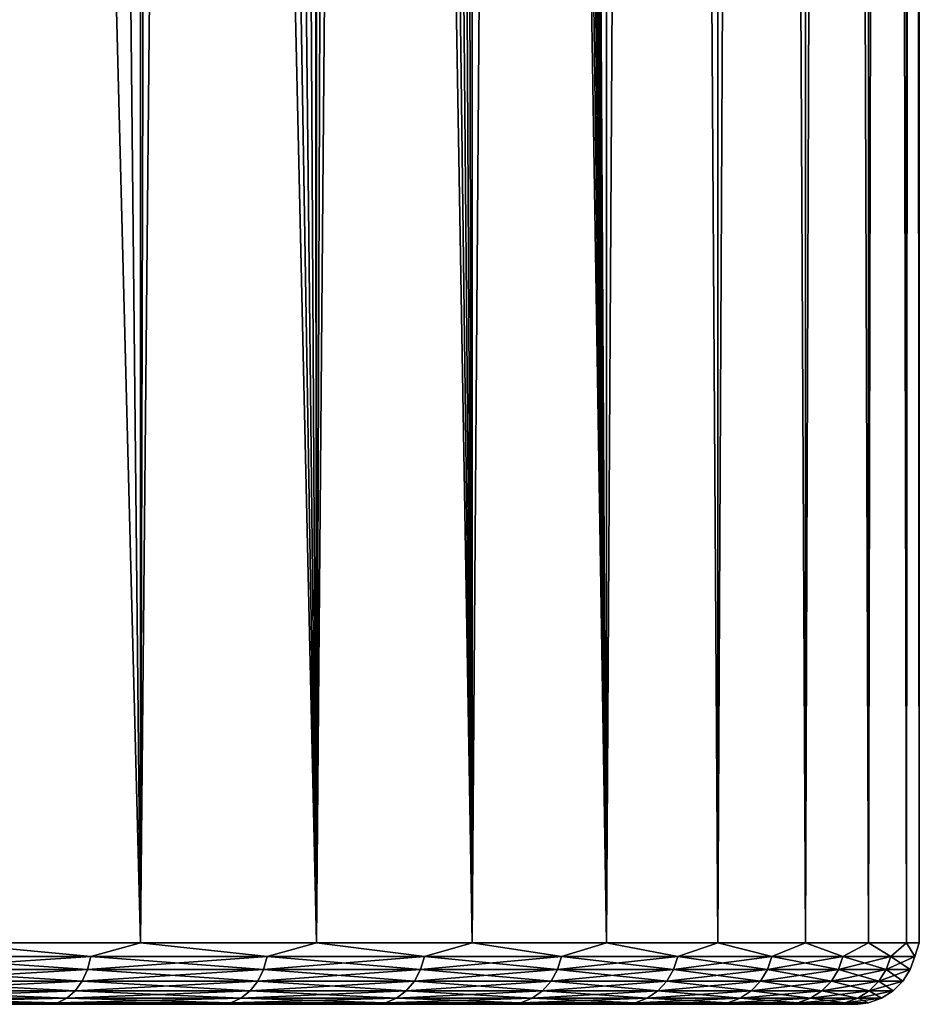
# Model space of a CAD drawing. Header units: millimetres. Extents: x -24 to 24, y 0 to 188.
# Tile 6 of 256: x 17 to 24, y 0 to 8. Entities that reach past the tile are written whole.
import ezdxf

# ---------------------------------------------------------------- set-up
doc = ezdxf.new("R2010")
doc.units = ezdxf.units.MM
doc.header["$LTSCALE"] = 58.620611
for name, color, linetype in [('3', 7, 'CONTINUOUS'), ('31', 7, 'CONTINUOUS'), ('54', 7, 'CONTINUOUS')]:
    doc.layers.add(name, color=color, linetype=linetype)

msp = doc.modelspace()

# ---------------------------------------------------------------- linework, layer by layer
at = {"layer": '3', "color": 7, "linetype": 'CONTINUOUS'}
for points in [[(17.5505, 0, 16.0013), (15.9991, 0, 17.5526), (17.5505, 0, -16.0013), (17.5505, 0, 16.0013)], [(17.5505, 0, -16.0013), (15.9991, 0, 17.5526), (15.9991, 0, -17.5526), (17.5505, 0, -16.0013)], [(18.9522, 0, 14.3136), (17.5505, 0, 16.0013), (18.9522, 0, -14.3136), (18.9522, 0, 14.3136)], [(18.9522, 0, -14.3136), (17.5505, 0, 16.0013), (17.5505, 0, -16.0013), (18.9522, 0, -14.3136)], [(20.1921, 0, 12.5037), (18.9522, 0, 14.3136), (20.1921, 0, -12.5037), (20.1921, 0, 12.5037)], [(20.1921, 0, -12.5037), (18.9522, 0, 14.3136), (18.9522, 0, -14.3136), (20.1921, 0, -12.5037)], [(21.2597, 0, 10.5871), (20.1921, 0, 12.5037), (21.2597, 0, -10.5871), (21.2597, 0, 10.5871)], [(21.2597, 0, -10.5871), (20.1921, 0, 12.5037), (20.1921, 0, -12.5037), (21.2597, 0, -10.5871)], [(22.146, 0, 8.5802), (21.2597, 0, 10.5871), (22.146, 0, -8.5802), (22.146, 0, 8.5802)], [(22.146, 0, -8.5802), (21.2597, 0, 10.5871), (21.2597, 0, -10.5871), (22.146, 0, -8.5802)], [(22.8432, 0, 6.5), (22.146, 0, 8.5802), (22.8432, 0, -6.5), (22.8432, 0, 6.5)], [(22.8432, 0, -6.5), (22.146, 0, 8.5802), (22.146, 0, -8.5802), (22.8432, 0, -6.5)], [(23.3455, 0, 4.3644), (22.8432, 0, 6.5), (23.3455, 0, -4.3644), (23.3455, 0, 4.3644)], [(23.3455, 0, -4.3644), (22.8432, 0, 6.5), (22.8432, 0, -6.5), (23.3455, 0, -4.3644)], [(23.6487, 0, 2.1916), (23.3455, 0, 4.3644), (23.6487, 0, -2.1916), (23.6487, 0, 2.1916)], [(23.6487, 0, -2.1916), (23.3455, 0, 4.3644), (23.3455, 0, -4.3644), (23.6487, 0, -2.1916)], [(23.75, 0, 0), (23.6487, 0, 2.1916), (23.6487, 0, -2.1916), (23.75, 0, 0)]]:
    msp.add_3dface(points, dxfattribs=at)
at = {"layer": '31', "color": 7, "linetype": 'CONTINUOUS'}
for points in [[(17.921, 0.5, -16.3371), (16.3371, 0.5, -17.921), (17.921, 148, -16.3371), (17.921, 0.5, -16.3371)], [(17.921, 148, -16.3371), (16.3371, 0.5, -17.921), (16.3371, 148, -17.921), (17.921, 148, -16.3371)], [(19.3519, 0.5, -14.6139), (17.921, 0.5, -16.3371), (19.3519, 148, -14.6139), (19.3519, 0.5, -14.6139)], [(19.3519, 148, -14.6139), (17.921, 0.5, -16.3371), (17.921, 148, -16.3371), (19.3519, 148, -14.6139)], [(20.6178, 0.5, -12.766), (19.3519, 0.5, -14.6139), (20.6178, 148, -12.766), (20.6178, 0.5, -12.766)], [(20.6178, 148, -12.766), (19.3519, 0.5, -14.6139), (19.3519, 148, -14.6139), (20.6178, 148, -12.766)], [(21.7077, 0.5, -10.8092), (20.6178, 0.5, -12.766), (21.7077, 148, -10.8092), (21.7077, 0.5, -10.8092)], [(21.7077, 148, -10.8092), (20.6178, 0.5, -12.766), (20.6178, 148, -12.766), (21.7077, 148, -10.8092)], [(21.2392, 81.4528, 11.7029), (21.7077, 0.5, 10.8092), (21.7077, 148, 10.8092), (21.2392, 81.4528, 11.7029)], [(22.6125, 0.5, -8.7601), (21.7077, 0.5, -10.8092), (22.6125, 148, -8.7601), (22.6125, 0.5, -8.7601)], [(22.6125, 148, -8.7601), (21.7077, 0.5, -10.8092), (21.7077, 148, -10.8092), (22.6125, 148, -8.7601)], [(21.7077, 0.5, 10.8092), (22.6125, 0.5, 8.7601), (21.7077, 148, 10.8092), (21.7077, 0.5, 10.8092)], [(21.7077, 148, 10.8092), (22.6125, 0.5, 8.7601), (22.6125, 148, 8.7601), (21.7077, 148, 10.8092)], [(23.3243, 0.5, -6.6363), (22.6125, 0.5, -8.7601), (23.3243, 148, -6.6363), (23.3243, 0.5, -6.6363)], [(23.3243, 148, -6.6363), (22.6125, 0.5, -8.7601), (22.6125, 148, -8.7601), (23.3243, 148, -6.6363)], [(22.6125, 0.5, 8.7601), (23.3243, 0.5, 6.6363), (22.6125, 148, 8.7601), (22.6125, 0.5, 8.7601)], [(22.6125, 148, 8.7601), (23.3243, 0.5, 6.6363), (23.3243, 148, 6.6363), (22.6125, 148, 8.7601)], [(23.8371, 0.5, -4.4559), (23.3243, 0.5, -6.6363), (23.8371, 148, -4.4559), (23.8371, 0.5, -4.4559)], [(23.8371, 148, -4.4559), (23.3243, 0.5, -6.6363), (23.3243, 148, -6.6363), (23.8371, 148, -4.4559)], [(23.3243, 0.5, 6.6363), (23.8371, 0.5, 4.4559), (23.3243, 148, 6.6363), (23.3243, 0.5, 6.6363)], [(23.3243, 148, 6.6363), (23.8371, 0.5, 4.4559), (23.8371, 148, 4.4559), (23.3243, 148, 6.6363)], [(24.1466, 0.5, -2.2375), (23.8371, 0.5, -4.4559), (24.1466, 148, -2.2375), (24.1466, 0.5, -2.2375)], [(24.1466, 148, -2.2375), (23.8371, 0.5, -4.4559), (23.8371, 148, -4.4559), (24.1466, 148, -2.2375)], [(23.8371, 0.5, 4.4559), (24.1466, 0.5, 2.2375), (23.8371, 148, 4.4559), (23.8371, 0.5, 4.4559)], [(23.8371, 148, 4.4559), (24.1466, 0.5, 2.2375), (24.1466, 148, 2.2375), (23.8371, 148, 4.4559)], [(24.25, 0.5), (24.1466, 0.5, -2.2375), (24.25, 148), (24.25, 0.5)], [(24.25, 148), (24.1466, 0.5, -2.2375), (24.1466, 148, -2.2375), (24.25, 148)], [(24.1466, 0.5, 2.2375), (24.25, 0.5), (24.1466, 148, 2.2375), (24.1466, 0.5, 2.2375)], [(24.1466, 148, 2.2375), (24.25, 0.5), (24.25, 148), (24.1466, 148, 2.2375)], [(21.2392, 80.4528, 11.7029), (21.7077, 0.5, 10.8092), (21.2392, 81.4528, 11.7029), (21.2392, 80.4528, 11.7029)], [(21.2392, 79.4528, 11.7029), (21.7077, 0.5, 10.8092), (21.2392, 80.4528, 11.7029), (21.2392, 79.4528, 11.7029)], [(21.2298, 77.9966, 11.72), (21.7077, 0.5, 10.8092), (21.2392, 79.4528, 11.7029), (21.2298, 77.9966, 11.72)], [(21.2017, 76.5668, 11.7708), (21.7077, 0.5, 10.8092), (21.2298, 77.9966, 11.72), (21.2017, 76.5668, 11.7708)], [(21.1547, 75.1614, 11.855), (21.7077, 0.5, 10.8092), (21.2017, 76.5668, 11.7708), (21.1547, 75.1614, 11.855)], [(21.0889, 73.7781, 11.9717), (21.7077, 0.5, 10.8092), (21.1547, 75.1614, 11.855), (21.0889, 73.7781, 11.9717)], [(21.0039, 72.4145, 12.1202), (21.7077, 0.5, 10.8092), (21.0889, 73.7781, 11.9717), (21.0039, 72.4145, 12.1202)], [(20.8993, 71.0673, 12.2997), (21.7077, 0.5, 10.8092), (21.0039, 72.4145, 12.1202), (20.8993, 71.0673, 12.2997)], [(20.7741, 69.7324, 12.51), (21.7077, 0.5, 10.8092), (20.8993, 71.0673, 12.2997), (20.7741, 69.7324, 12.51)], [(20.6272, 68.4055, 12.7508), (21.7077, 0.5, 10.8092), (20.7741, 69.7324, 12.51), (20.6272, 68.4055, 12.7508)], [(20.4577, 67.0895, 13.0209), (20.6178, 0.5, 12.766), (20.6272, 68.4055, 12.7508), (20.4577, 67.0895, 13.0209)], [(20.6178, 0.5, 12.766), (21.7077, 0.5, 10.8092), (20.6272, 68.4055, 12.7508), (20.6178, 0.5, 12.766)], [(20.2661, 65.7932, 13.3172), (20.6178, 0.5, 12.766), (20.4577, 67.0895, 13.0209), (20.2661, 65.7932, 13.3172)], [(20.0531, 64.5265, 13.6358), (20.6178, 0.5, 12.766), (20.2661, 65.7932, 13.3172), (20.0531, 64.5265, 13.6358)], [(19.8204, 63.301, 13.9718), (20.6178, 0.5, 12.766), (20.0531, 64.5265, 13.6358), (19.8204, 63.301, 13.9718)], [(19.5699, 62.1254, 14.3207), (20.6178, 0.5, 12.766), (19.8204, 63.301, 13.9718), (19.5699, 62.1254, 14.3207)], [(19.3026, 61.0023, 14.679), (19.3519, 0.5, 14.6139), (19.5699, 62.1254, 14.3207), (19.3026, 61.0023, 14.679)], [(19.3519, 0.5, 14.6139), (20.6178, 0.5, 12.766), (19.5699, 62.1254, 14.3207), (19.3519, 0.5, 14.6139)], [(19.0185, 59.9289, 15.0452), (19.3519, 0.5, 14.6139), (19.3026, 61.0023, 14.679), (19.0185, 59.9289, 15.0452)], [(18.7183, 58.9042, 15.4172), (19.3519, 0.5, 14.6139), (19.0185, 59.9289, 15.0452), (18.7183, 58.9042, 15.4172)], [(18.4033, 57.9296, 15.7919), (19.3519, 0.5, 14.6139), (18.7183, 58.9042, 15.4172), (18.4033, 57.9296, 15.7919)], [(18.0739, 57.0023, 16.1678), (19.3519, 0.5, 14.6139), (18.4033, 57.9296, 15.7919), (18.0739, 57.0023, 16.1678)], [(17.3593, 55.2477, 16.9327), (17.921, 0.5, 16.3371), (18.0739, 57.0023, 16.1678), (17.3593, 55.2477, 16.9327)], [(17.921, 0.5, 16.3371), (19.3519, 0.5, 14.6139), (18.0739, 57.0023, 16.1678), (17.921, 0.5, 16.3371)], [(16.5526, 53.5845, 17.7221), (17.921, 0.5, 16.3371), (17.3593, 55.2477, 16.9327), (16.5526, 53.5845, 17.7221)], [(16.3371, 0.5, 17.921), (17.921, 0.5, 16.3371), (16.5526, 53.5845, 17.7221), (16.3371, 0.5, 17.921)]]:
    msp.add_3dface(points, dxfattribs=at)
at = {"layer": '54', "color": 7, "linetype": 'CONTINUOUS'}
for points in [[(16.3371, 0.5, -17.921), (17.5187, 0.3887, -16.7496), (15.9468, 0.3887, -18.2525), (16.3371, 0.5, -17.921)], [(16.3371, 0.5, 17.921), (15.9468, 0.3887, 18.2525), (17.5187, 0.3887, 16.7496), (16.3371, 0.5, 17.921)], [(16.3371, 0.5, -17.921), (17.921, 0.5, -16.3371), (17.5187, 0.3887, -16.7496), (16.3371, 0.5, -17.921)], [(17.921, 0.5, 16.3371), (16.3371, 0.5, 17.921), (17.5187, 0.3887, 16.7496), (17.921, 0.5, 16.3371)], [(17.921, 0.5, -16.3371), (18.9496, 0.3887, -15.1118), (17.5187, 0.3887, -16.7496), (17.921, 0.5, -16.3371)], [(17.921, 0.5, 16.3371), (17.5187, 0.3887, 16.7496), (18.9496, 0.3887, 15.1118), (17.921, 0.5, 16.3371)], [(17.921, 0.5, -16.3371), (19.3519, 0.5, -14.6139), (18.9496, 0.3887, -15.1118), (17.921, 0.5, -16.3371)], [(19.3519, 0.5, 14.6139), (17.921, 0.5, 16.3371), (18.9496, 0.3887, 15.1118), (19.3519, 0.5, 14.6139)], [(19.3519, 0.5, -14.6139), (20.2279, 0.3887, -13.3523), (18.9496, 0.3887, -15.1118), (19.3519, 0.5, -14.6139)], [(19.3519, 0.5, 14.6139), (18.9496, 0.3887, 15.1118), (20.2279, 0.3887, 13.3523), (19.3519, 0.5, 14.6139)], [(19.3519, 0.5, -14.6139), (20.6178, 0.5, -12.766), (20.2279, 0.3887, -13.3523), (19.3519, 0.5, -14.6139)], [(20.6178, 0.5, 12.766), (19.3519, 0.5, 14.6139), (20.2279, 0.3887, 13.3523), (20.6178, 0.5, 12.766)], [(20.6178, 0.5, -12.766), (21.3434, 0.3887, -11.4854), (20.2279, 0.3887, -13.3523), (20.6178, 0.5, -12.766)], [(20.6178, 0.5, 12.766), (20.2279, 0.3887, 13.3523), (21.3434, 0.3887, 11.4854), (20.6178, 0.5, 12.766)], [(20.6178, 0.5, -12.766), (21.7077, 0.5, -10.8092), (21.3434, 0.3887, -11.4854), (20.6178, 0.5, -12.766)], [(21.7077, 0.5, 10.8092), (20.6178, 0.5, 12.766), (21.3434, 0.3887, 11.4854), (21.7077, 0.5, 10.8092)], [(21.7077, 0.5, -10.8092), (22.287, 0.3887, -9.5259), (21.3434, 0.3887, -11.4854), (21.7077, 0.5, -10.8092)], [(21.7077, 0.5, 10.8092), (21.3434, 0.3887, 11.4854), (22.287, 0.3887, 9.5259), (21.7077, 0.5, 10.8092)], [(21.7077, 0.5, -10.8092), (22.6125, 0.5, -8.7601), (22.287, 0.3887, -9.5259), (21.7077, 0.5, -10.8092)], [(22.6125, 0.5, 8.7601), (21.7077, 0.5, 10.8092), (22.287, 0.3887, 9.5259), (22.6125, 0.5, 8.7601)], [(22.6125, 0.5, -8.7601), (23.0512, 0.3887, -7.4898), (22.287, 0.3887, -9.5259), (22.6125, 0.5, -8.7601)], [(22.6125, 0.5, 8.7601), (22.287, 0.3887, 9.5259), (23.0512, 0.3887, 7.4898), (22.6125, 0.5, 8.7601)], [(22.6125, 0.5, -8.7601), (23.3243, 0.5, -6.6363), (23.0512, 0.3887, -7.4898), (22.6125, 0.5, -8.7601)], [(23.3243, 0.5, 6.6363), (22.6125, 0.5, 8.7601), (23.0512, 0.3887, 7.4898), (23.3243, 0.5, 6.6363)], [(23.3243, 0.5, -6.6363), (23.6298, 0.3887, -5.3933), (23.0512, 0.3887, -7.4898), (23.3243, 0.5, -6.6363)], [(23.3243, 0.5, 6.6363), (23.0512, 0.3887, 7.4898), (23.6298, 0.3887, 5.3933), (23.3243, 0.5, 6.6363)], [(23.3243, 0.5, -6.6363), (23.8371, 0.5, -4.4559), (23.6298, 0.3887, -5.3933), (23.3243, 0.5, -6.6363)], [(23.8371, 0.5, 4.4559), (23.3243, 0.5, 6.6363), (23.6298, 0.3887, 5.3933), (23.8371, 0.5, 4.4559)], [(23.8371, 0.5, -4.4559), (24.0181, 0.3887, -3.2535), (23.6298, 0.3887, -5.3933), (23.8371, 0.5, -4.4559)], [(23.8371, 0.5, 4.4559), (23.6298, 0.3887, 5.3933), (24.0181, 0.3887, 3.2535), (23.8371, 0.5, 4.4559)], [(23.8371, 0.5, -4.4559), (24.1466, 0.5, -2.2375), (24.0181, 0.3887, -3.2535), (23.8371, 0.5, -4.4559)], [(24.1466, 0.5, 2.2375), (23.8371, 0.5, 4.4559), (24.0181, 0.3887, 3.2535), (24.1466, 0.5, 2.2375)], [(24.1466, 0.5, -2.2375), (24.2131, 0.3887, -1.0874), (24.0181, 0.3887, -3.2535), (24.1466, 0.5, -2.2375)], [(24.1466, 0.5, 2.2375), (24.0181, 0.3887, 3.2535), (24.2131, 0.3887, 1.0874), (24.1466, 0.5, 2.2375)], [(24.1466, 0.5, -2.2375), (24.25, 0.5), (24.2131, 0.3887, -1.0874), (24.1466, 0.5, -2.2375)], [(24.25, 0.5), (24.1466, 0.5, 2.2375), (24.2131, 0.3887, 1.0874), (24.25, 0.5)], [(24.25, 0.5), (24.2131, 0.3887, 1.0874), (24.2131, 0.3887, -1.0874), (24.25, 0.5)], [(15.9224, 0.283, 18.2247), (17.492, 0.283, 16.724), (15.9468, 0.3887, 18.2525), (15.9224, 0.283, 18.2247)], [(17.492, 0.283, -16.724), (15.9224, 0.283, -18.2247), (17.5187, 0.3887, -16.7496), (17.492, 0.283, -16.724)], [(17.5187, 0.3887, -16.7496), (15.9224, 0.283, -18.2247), (15.9468, 0.3887, -18.2525), (17.5187, 0.3887, -16.7496)], [(15.9468, 0.3887, 18.2525), (17.492, 0.283, 16.724), (17.5187, 0.3887, 16.7496), (15.9468, 0.3887, 18.2525)], [(17.492, 0.283, 16.724), (18.9207, 0.283, 15.0887), (17.5187, 0.3887, 16.7496), (17.492, 0.283, 16.724)], [(18.9207, 0.283, -15.0887), (17.492, 0.283, -16.724), (18.9496, 0.3887, -15.1118), (18.9207, 0.283, -15.0887)], [(18.9496, 0.3887, -15.1118), (17.492, 0.283, -16.724), (17.5187, 0.3887, -16.7496), (18.9496, 0.3887, -15.1118)], [(17.5187, 0.3887, 16.7496), (18.9207, 0.283, 15.0887), (18.9496, 0.3887, 15.1118), (17.5187, 0.3887, 16.7496)], [(18.9207, 0.283, 15.0887), (20.197, 0.283, 13.3319), (18.9496, 0.3887, 15.1118), (18.9207, 0.283, 15.0887)], [(20.197, 0.283, -13.3319), (18.9207, 0.283, -15.0887), (20.2279, 0.3887, -13.3523), (20.197, 0.283, -13.3319)], [(20.2279, 0.3887, -13.3523), (18.9207, 0.283, -15.0887), (18.9496, 0.3887, -15.1118), (20.2279, 0.3887, -13.3523)], [(18.9496, 0.3887, 15.1118), (20.197, 0.283, 13.3319), (20.2279, 0.3887, 13.3523), (18.9496, 0.3887, 15.1118)], [(20.197, 0.283, 13.3319), (21.3108, 0.283, 11.4678), (20.2279, 0.3887, 13.3523), (20.197, 0.283, 13.3319)], [(21.3108, 0.283, -11.4678), (20.197, 0.283, -13.3319), (21.3434, 0.3887, -11.4854), (21.3108, 0.283, -11.4678)], [(21.3434, 0.3887, -11.4854), (20.197, 0.283, -13.3319), (20.2279, 0.3887, -13.3523), (21.3434, 0.3887, -11.4854)], [(20.2279, 0.3887, 13.3523), (21.3108, 0.283, 11.4678), (21.3434, 0.3887, 11.4854), (20.2279, 0.3887, 13.3523)], [(21.3108, 0.283, 11.4678), (22.253, 0.283, 9.5114), (21.3434, 0.3887, 11.4854), (21.3108, 0.283, 11.4678)], [(22.253, 0.283, -9.5114), (21.3108, 0.283, -11.4678), (22.287, 0.3887, -9.5259), (22.253, 0.283, -9.5114)], [(22.287, 0.3887, -9.5259), (21.3108, 0.283, -11.4678), (21.3434, 0.3887, -11.4854), (22.287, 0.3887, -9.5259)], [(21.3434, 0.3887, 11.4854), (22.253, 0.283, 9.5114), (22.287, 0.3887, 9.5259), (21.3434, 0.3887, 11.4854)], [(22.253, 0.283, 9.5114), (23.016, 0.283, 7.4783), (22.287, 0.3887, 9.5259), (22.253, 0.283, 9.5114)], [(23.016, 0.283, -7.4783), (22.253, 0.283, -9.5114), (23.0512, 0.3887, -7.4898), (23.016, 0.283, -7.4783)], [(23.0512, 0.3887, -7.4898), (22.253, 0.283, -9.5114), (22.287, 0.3887, -9.5259), (23.0512, 0.3887, -7.4898)], [(22.287, 0.3887, 9.5259), (23.016, 0.283, 7.4783), (23.0512, 0.3887, 7.4898), (22.287, 0.3887, 9.5259)], [(23.016, 0.283, 7.4783), (23.5937, 0.283, 5.3851), (23.0512, 0.3887, 7.4898), (23.016, 0.283, 7.4783)], [(23.5937, 0.283, -5.3851), (23.016, 0.283, -7.4783), (23.6298, 0.3887, -5.3933), (23.5937, 0.283, -5.3851)], [(23.6298, 0.3887, -5.3933), (23.016, 0.283, -7.4783), (23.0512, 0.3887, -7.4898), (23.6298, 0.3887, -5.3933)], [(23.0512, 0.3887, 7.4898), (23.5937, 0.283, 5.3851), (23.6298, 0.3887, 5.3933), (23.0512, 0.3887, 7.4898)], [(23.5937, 0.283, 5.3851), (23.9814, 0.283, 3.2485), (23.6298, 0.3887, 5.3933), (23.5937, 0.283, 5.3851)], [(23.9814, 0.283, -3.2485), (23.5937, 0.283, -5.3851), (24.0181, 0.3887, -3.2535), (23.9814, 0.283, -3.2485)], [(24.0181, 0.3887, -3.2535), (23.5937, 0.283, -5.3851), (23.6298, 0.3887, -5.3933), (24.0181, 0.3887, -3.2535)], [(23.6298, 0.3887, 5.3933), (23.9814, 0.283, 3.2485), (24.0181, 0.3887, 3.2535), (23.6298, 0.3887, 5.3933)], [(23.9814, 0.283, 3.2485), (24.1761, 0.283, 1.0857), (24.0181, 0.3887, 3.2535), (23.9814, 0.283, 3.2485)], [(24.1761, 0.283, -1.0857), (23.9814, 0.283, -3.2485), (24.2131, 0.3887, -1.0874), (24.1761, 0.283, -1.0857)], [(24.2131, 0.3887, -1.0874), (23.9814, 0.283, -3.2485), (24.0181, 0.3887, -3.2535), (24.2131, 0.3887, -1.0874)], [(24.0181, 0.3887, 3.2535), (24.1761, 0.283, 1.0857), (24.2131, 0.3887, 1.0874), (24.0181, 0.3887, 3.2535)], [(24.1761, 0.283, 1.0857), (24.1761, 0.283, -1.0857), (24.2131, 0.3887, 1.0874), (24.1761, 0.283, 1.0857)], [(24.2131, 0.3887, 1.0874), (24.1761, 0.283, -1.0857), (24.2131, 0.3887, -1.0874), (24.2131, 0.3887, 1.0874)], [(15.8832, 0.1881, 18.1797), (17.4488, 0.1881, 16.6828), (15.9224, 0.283, 18.2247), (15.8832, 0.1881, 18.1797)], [(17.4488, 0.1881, -16.6828), (15.8832, 0.1881, -18.1797), (17.492, 0.283, -16.724), (17.4488, 0.1881, -16.6828)], [(17.492, 0.283, -16.724), (15.8832, 0.1881, -18.1797), (15.9224, 0.283, -18.2247), (17.492, 0.283, -16.724)], [(15.9224, 0.283, 18.2247), (17.4488, 0.1881, 16.6828), (17.492, 0.283, 16.724), (15.9224, 0.283, 18.2247)], [(17.4488, 0.1881, 16.6828), (18.874, 0.1881, 15.0515), (17.492, 0.283, 16.724), (17.4488, 0.1881, 16.6828)], [(18.874, 0.1881, -15.0515), (17.4488, 0.1881, -16.6828), (18.9207, 0.283, -15.0887), (18.874, 0.1881, -15.0515)], [(18.9207, 0.283, -15.0887), (17.4488, 0.1881, -16.6828), (17.492, 0.283, -16.724), (18.9207, 0.283, -15.0887)], [(17.492, 0.283, 16.724), (18.874, 0.1881, 15.0515), (18.9207, 0.283, 15.0887), (17.492, 0.283, 16.724)], [(18.874, 0.1881, 15.0515), (20.1472, 0.1881, 13.2991), (18.9207, 0.283, 15.0887), (18.874, 0.1881, 15.0515)], [(20.1472, 0.1881, -13.2991), (18.874, 0.1881, -15.0515), (20.197, 0.283, -13.3319), (20.1472, 0.1881, -13.2991)], [(20.197, 0.283, -13.3319), (18.874, 0.1881, -15.0515), (18.9207, 0.283, -15.0887), (20.197, 0.283, -13.3319)], [(18.9207, 0.283, 15.0887), (20.1472, 0.1881, 13.2991), (20.197, 0.283, 13.3319), (18.9207, 0.283, 15.0887)], [(20.1472, 0.1881, 13.2991), (21.2583, 0.1881, 11.4396), (20.197, 0.283, 13.3319), (20.1472, 0.1881, 13.2991)], [(21.2583, 0.1881, -11.4396), (20.1472, 0.1881, -13.2991), (21.3108, 0.283, -11.4678), (21.2583, 0.1881, -11.4396)], [(21.3108, 0.283, -11.4678), (20.1472, 0.1881, -13.2991), (20.197, 0.283, -13.3319), (21.3108, 0.283, -11.4678)], [(20.197, 0.283, 13.3319), (21.2583, 0.1881, 11.4396), (21.3108, 0.283, 11.4678), (20.197, 0.283, 13.3319)], [(21.2583, 0.1881, 11.4396), (22.1981, 0.1881, 9.4879), (21.3108, 0.283, 11.4678), (21.2583, 0.1881, 11.4396)], [(22.1981, 0.1881, -9.4879), (21.2583, 0.1881, -11.4396), (22.253, 0.283, -9.5114), (22.1981, 0.1881, -9.4879)], [(22.253, 0.283, -9.5114), (21.2583, 0.1881, -11.4396), (21.3108, 0.283, -11.4678), (22.253, 0.283, -9.5114)], [(21.3108, 0.283, 11.4678), (22.1981, 0.1881, 9.4879), (22.253, 0.283, 9.5114), (21.3108, 0.283, 11.4678)], [(22.1981, 0.1881, 9.4879), (22.9592, 0.1881, 7.4599), (22.253, 0.283, 9.5114), (22.1981, 0.1881, 9.4879)], [(22.9592, 0.1881, -7.4599), (22.1981, 0.1881, -9.4879), (23.016, 0.283, -7.4783), (22.9592, 0.1881, -7.4599)], [(23.016, 0.283, -7.4783), (22.1981, 0.1881, -9.4879), (22.253, 0.283, -9.5114), (23.016, 0.283, -7.4783)], [(22.253, 0.283, 9.5114), (22.9592, 0.1881, 7.4599), (23.016, 0.283, 7.4783), (22.253, 0.283, 9.5114)], [(22.9592, 0.1881, 7.4599), (23.5355, 0.1881, 5.3718), (23.016, 0.283, 7.4783), (22.9592, 0.1881, 7.4599)], [(23.5355, 0.1881, -5.3718), (22.9592, 0.1881, -7.4599), (23.5937, 0.283, -5.3851), (23.5355, 0.1881, -5.3718)], [(23.5937, 0.283, -5.3851), (22.9592, 0.1881, -7.4599), (23.016, 0.283, -7.4783), (23.5937, 0.283, -5.3851)], [(23.016, 0.283, 7.4783), (23.5355, 0.1881, 5.3718), (23.5937, 0.283, 5.3851), (23.016, 0.283, 7.4783)], [(23.5355, 0.1881, 5.3718), (23.9223, 0.1881, 3.2405), (23.5937, 0.283, 5.3851), (23.5355, 0.1881, 5.3718)], [(23.9223, 0.1881, -3.2405), (23.5355, 0.1881, -5.3718), (23.9814, 0.283, -3.2485), (23.9223, 0.1881, -3.2405)], [(23.9814, 0.283, -3.2485), (23.5355, 0.1881, -5.3718), (23.5937, 0.283, -5.3851), (23.9814, 0.283, -3.2485)], [(23.5937, 0.283, 5.3851), (23.9223, 0.1881, 3.2405), (23.9814, 0.283, 3.2485), (23.5937, 0.283, 5.3851)], [(23.9223, 0.1881, 3.2405), (24.1165, 0.1881, 1.0831), (23.9814, 0.283, 3.2485), (23.9223, 0.1881, 3.2405)], [(24.1165, 0.1881, -1.0831), (23.9223, 0.1881, -3.2405), (24.1761, 0.283, -1.0857), (24.1165, 0.1881, -1.0831)], [(24.1761, 0.283, -1.0857), (23.9223, 0.1881, -3.2405), (23.9814, 0.283, -3.2485), (24.1761, 0.283, -1.0857)], [(23.9814, 0.283, 3.2485), (24.1165, 0.1881, 1.0831), (24.1761, 0.283, 1.0857), (23.9814, 0.283, 3.2485)], [(24.1165, 0.1881, 1.0831), (24.1165, 0.1881, -1.0831), (24.1761, 0.283, 1.0857), (24.1165, 0.1881, 1.0831)], [(24.1761, 0.283, 1.0857), (24.1165, 0.1881, -1.0831), (24.1761, 0.283, -1.0857), (24.1761, 0.283, 1.0857)], [(15.831, 0.1089, 18.12), (17.3915, 0.1089, 16.628), (15.8832, 0.1881, 18.1797), (15.831, 0.1089, 18.12)], [(17.3915, 0.1089, -16.628), (15.831, 0.1089, -18.12), (17.4488, 0.1881, -16.6828), (17.3915, 0.1089, -16.628)], [(17.4488, 0.1881, -16.6828), (15.831, 0.1089, -18.12), (15.8832, 0.1881, -18.1797), (17.4488, 0.1881, -16.6828)], [(15.8832, 0.1881, 18.1797), (17.3915, 0.1089, 16.628), (17.4488, 0.1881, 16.6828), (15.8832, 0.1881, 18.1797)], [(17.3915, 0.1089, 16.628), (18.812, 0.1089, 15.0021), (17.4488, 0.1881, 16.6828), (17.3915, 0.1089, 16.628)], [(18.812, 0.1089, -15.0021), (17.3915, 0.1089, -16.628), (18.874, 0.1881, -15.0515), (18.812, 0.1089, -15.0021)], [(18.874, 0.1881, -15.0515), (17.3915, 0.1089, -16.628), (17.4488, 0.1881, -16.6828), (18.874, 0.1881, -15.0515)], [(17.4488, 0.1881, 16.6828), (18.812, 0.1089, 15.0021), (18.874, 0.1881, 15.0515), (17.4488, 0.1881, 16.6828)], [(18.812, 0.1089, 15.0021), (20.0811, 0.1089, 13.2554), (18.874, 0.1881, 15.0515), (18.812, 0.1089, 15.0021)], [(20.0811, 0.1089, -13.2554), (18.812, 0.1089, -15.0021), (20.1472, 0.1881, -13.2991), (20.0811, 0.1089, -13.2554)], [(20.1472, 0.1881, -13.2991), (18.812, 0.1089, -15.0021), (18.874, 0.1881, -15.0515), (20.1472, 0.1881, -13.2991)], [(18.874, 0.1881, 15.0515), (20.0811, 0.1089, 13.2554), (20.1472, 0.1881, 13.2991), (18.874, 0.1881, 15.0515)], [(20.0811, 0.1089, 13.2554), (21.1884, 0.1089, 11.402), (20.1472, 0.1881, 13.2991), (20.0811, 0.1089, 13.2554)], [(21.1884, 0.1089, -11.402), (20.0811, 0.1089, -13.2554), (21.2583, 0.1881, -11.4396), (21.1884, 0.1089, -11.402)], [(21.2583, 0.1881, -11.4396), (20.0811, 0.1089, -13.2554), (20.1472, 0.1881, -13.2991), (21.2583, 0.1881, -11.4396)], [(20.1472, 0.1881, 13.2991), (21.1884, 0.1089, 11.402), (21.2583, 0.1881, 11.4396), (20.1472, 0.1881, 13.2991)], [(21.1884, 0.1089, 11.402), (22.1252, 0.1089, 9.4568), (21.2583, 0.1881, 11.4396), (21.1884, 0.1089, 11.402)], [(22.1252, 0.1089, -9.4568), (21.1884, 0.1089, -11.402), (22.1981, 0.1881, -9.4879), (22.1252, 0.1089, -9.4568)], [(22.1981, 0.1881, -9.4879), (21.1884, 0.1089, -11.402), (21.2583, 0.1881, -11.4396), (22.1981, 0.1881, -9.4879)], [(21.2583, 0.1881, 11.4396), (22.1252, 0.1089, 9.4568), (22.1981, 0.1881, 9.4879), (21.2583, 0.1881, 11.4396)], [(22.1252, 0.1089, 9.4568), (22.8838, 0.1089, 7.4354), (22.1981, 0.1881, 9.4879), (22.1252, 0.1089, 9.4568)], [(22.8838, 0.1089, -7.4354), (22.1252, 0.1089, -9.4568), (22.9592, 0.1881, -7.4599), (22.8838, 0.1089, -7.4354)], [(22.9592, 0.1881, -7.4599), (22.1252, 0.1089, -9.4568), (22.1981, 0.1881, -9.4879), (22.9592, 0.1881, -7.4599)], [(22.1981, 0.1881, 9.4879), (22.8838, 0.1089, 7.4354), (22.9592, 0.1881, 7.4599), (22.1981, 0.1881, 9.4879)], [(22.8838, 0.1089, 7.4354), (23.4582, 0.1089, 5.3542), (22.9592, 0.1881, 7.4599), (22.8838, 0.1089, 7.4354)], [(23.4582, 0.1089, -5.3542), (22.8838, 0.1089, -7.4354), (23.5355, 0.1881, -5.3718), (23.4582, 0.1089, -5.3542)], [(23.5355, 0.1881, -5.3718), (22.8838, 0.1089, -7.4354), (22.9592, 0.1881, -7.4599), (23.5355, 0.1881, -5.3718)], [(22.9592, 0.1881, 7.4599), (23.4582, 0.1089, 5.3542), (23.5355, 0.1881, 5.3718), (22.9592, 0.1881, 7.4599)], [(23.4582, 0.1089, 5.3542), (23.8437, 0.1089, 3.2299), (23.5355, 0.1881, 5.3718), (23.4582, 0.1089, 5.3542)], [(23.8437, 0.1089, -3.2299), (23.4582, 0.1089, -5.3542), (23.9223, 0.1881, -3.2405), (23.8437, 0.1089, -3.2299)], [(23.9223, 0.1881, -3.2405), (23.4582, 0.1089, -5.3542), (23.5355, 0.1881, -5.3718), (23.9223, 0.1881, -3.2405)], [(23.5355, 0.1881, 5.3718), (23.8437, 0.1089, 3.2299), (23.9223, 0.1881, 3.2405), (23.5355, 0.1881, 5.3718)], [(23.8437, 0.1089, 3.2299), (24.0373, 0.1089, 1.0795), (23.9223, 0.1881, 3.2405), (23.8437, 0.1089, 3.2299)], [(24.0373, 0.1089, -1.0795), (23.8437, 0.1089, -3.2299), (24.1165, 0.1881, -1.0831), (24.0373, 0.1089, -1.0795)], [(24.1165, 0.1881, -1.0831), (23.8437, 0.1089, -3.2299), (23.9223, 0.1881, -3.2405), (24.1165, 0.1881, -1.0831)], [(23.9223, 0.1881, 3.2405), (24.0373, 0.1089, 1.0795), (24.1165, 0.1881, 1.0831), (23.9223, 0.1881, 3.2405)], [(24.0373, 0.1089, 1.0795), (24.0373, 0.1089, -1.0795), (24.1165, 0.1881, 1.0831), (24.0373, 0.1089, 1.0795)], [(24.1165, 0.1881, 1.0831), (24.0373, 0.1089, -1.0795), (24.1165, 0.1881, -1.0831), (24.1165, 0.1881, 1.0831)], [(15.7685, 0.0493, 18.0485), (17.3229, 0.0493, 16.5624), (15.831, 0.1089, 18.12), (15.7685, 0.0493, 18.0485)], [(17.3229, 0.0493, -16.5624), (15.7685, 0.0493, -18.0485), (17.3915, 0.1089, -16.628), (17.3229, 0.0493, -16.5624)], [(17.3915, 0.1089, -16.628), (15.7685, 0.0493, -18.0485), (15.831, 0.1089, -18.12), (17.3915, 0.1089, -16.628)], [(15.831, 0.1089, 18.12), (17.3229, 0.0493, 16.5624), (17.3915, 0.1089, 16.628), (15.831, 0.1089, 18.12)], [(17.3229, 0.0493, 16.5624), (18.7378, 0.0493, 14.9429), (17.3915, 0.1089, 16.628), (17.3229, 0.0493, 16.5624)], [(18.7378, 0.0493, -14.9429), (17.3229, 0.0493, -16.5624), (18.812, 0.1089, -15.0021), (18.7378, 0.0493, -14.9429)], [(18.812, 0.1089, -15.0021), (17.3229, 0.0493, -16.5624), (17.3915, 0.1089, -16.628), (18.812, 0.1089, -15.0021)], [(17.3915, 0.1089, 16.628), (18.7378, 0.0493, 14.9429), (18.812, 0.1089, 15.0021), (17.3915, 0.1089, 16.628)], [(18.7378, 0.0493, 14.9429), (20.0018, 0.0493, 13.2031), (18.812, 0.1089, 15.0021), (18.7378, 0.0493, 14.9429)], [(20.0018, 0.0493, -13.2031), (18.7378, 0.0493, -14.9429), (20.0811, 0.1089, -13.2554), (20.0018, 0.0493, -13.2031)], [(20.0811, 0.1089, -13.2554), (18.7378, 0.0493, -14.9429), (18.812, 0.1089, -15.0021), (20.0811, 0.1089, -13.2554)], [(18.812, 0.1089, 15.0021), (20.0018, 0.0493, 13.2031), (20.0811, 0.1089, 13.2554), (18.812, 0.1089, 15.0021)], [(20.0018, 0.0493, 13.2031), (21.1048, 0.0493, 11.357), (20.0811, 0.1089, 13.2554), (20.0018, 0.0493, 13.2031)], [(21.1048, 0.0493, -11.357), (20.0018, 0.0493, -13.2031), (21.1884, 0.1089, -11.402), (21.1048, 0.0493, -11.357)], [(21.1884, 0.1089, -11.402), (20.0018, 0.0493, -13.2031), (20.0811, 0.1089, -13.2554), (21.1884, 0.1089, -11.402)], [(20.0811, 0.1089, 13.2554), (21.1048, 0.0493, 11.357), (21.1884, 0.1089, 11.402), (20.0811, 0.1089, 13.2554)], [(21.1048, 0.0493, 11.357), (22.0379, 0.0493, 9.4194), (21.1884, 0.1089, 11.402), (21.1048, 0.0493, 11.357)], [(22.0379, 0.0493, -9.4194), (21.1048, 0.0493, -11.357), (22.1252, 0.1089, -9.4568), (22.0379, 0.0493, -9.4194)], [(22.1252, 0.1089, -9.4568), (21.1048, 0.0493, -11.357), (21.1884, 0.1089, -11.402), (22.1252, 0.1089, -9.4568)], [(21.1884, 0.1089, 11.402), (22.0379, 0.0493, 9.4194), (22.1252, 0.1089, 9.4568), (21.1884, 0.1089, 11.402)], [(22.0379, 0.0493, 9.4194), (22.7935, 0.0493, 7.4061), (22.1252, 0.1089, 9.4568), (22.0379, 0.0493, 9.4194)], [(22.7935, 0.0493, -7.4061), (22.0379, 0.0493, -9.4194), (22.8838, 0.1089, -7.4354), (22.7935, 0.0493, -7.4061)], [(22.8838, 0.1089, -7.4354), (22.0379, 0.0493, -9.4194), (22.1252, 0.1089, -9.4568), (22.8838, 0.1089, -7.4354)], [(22.1252, 0.1089, 9.4568), (22.7935, 0.0493, 7.4061), (22.8838, 0.1089, 7.4354), (22.1252, 0.1089, 9.4568)], [(22.7935, 0.0493, 7.4061), (23.3656, 0.0493, 5.3331), (22.8838, 0.1089, 7.4354), (22.7935, 0.0493, 7.4061)], [(23.3656, 0.0493, -5.3331), (22.7935, 0.0493, -7.4061), (23.4582, 0.1089, -5.3542), (23.3656, 0.0493, -5.3331)], [(23.4582, 0.1089, -5.3542), (22.7935, 0.0493, -7.4061), (22.8838, 0.1089, -7.4354), (23.4582, 0.1089, -5.3542)], [(22.8838, 0.1089, 7.4354), (23.3656, 0.0493, 5.3331), (23.4582, 0.1089, 5.3542), (22.8838, 0.1089, 7.4354)], [(23.3656, 0.0493, 5.3331), (23.7496, 0.0493, 3.2171), (23.4582, 0.1089, 5.3542), (23.3656, 0.0493, 5.3331)], [(23.7496, 0.0493, -3.2171), (23.3656, 0.0493, -5.3331), (23.8437, 0.1089, -3.2299), (23.7496, 0.0493, -3.2171)], [(23.8437, 0.1089, -3.2299), (23.3656, 0.0493, -5.3331), (23.4582, 0.1089, -5.3542), (23.8437, 0.1089, -3.2299)], [(23.4582, 0.1089, 5.3542), (23.7496, 0.0493, 3.2171), (23.8437, 0.1089, 3.2299), (23.4582, 0.1089, 5.3542)], [(23.7496, 0.0493, 3.2171), (23.9424, 0.0493, 1.0753), (23.8437, 0.1089, 3.2299), (23.7496, 0.0493, 3.2171)], [(23.9424, 0.0493, -1.0753), (23.7496, 0.0493, -3.2171), (24.0373, 0.1089, -1.0795), (23.9424, 0.0493, -1.0753)], [(24.0373, 0.1089, -1.0795), (23.7496, 0.0493, -3.2171), (23.8437, 0.1089, -3.2299), (24.0373, 0.1089, -1.0795)], [(23.8437, 0.1089, 3.2299), (23.9424, 0.0493, 1.0753), (24.0373, 0.1089, 1.0795), (23.8437, 0.1089, 3.2299)], [(23.9424, 0.0493, 1.0753), (23.9424, 0.0493, -1.0753), (24.0373, 0.1089, 1.0795), (23.9424, 0.0493, 1.0753)], [(24.0373, 0.1089, 1.0795), (23.9424, 0.0493, -1.0753), (24.0373, 0.1089, -1.0795), (24.0373, 0.1089, 1.0795)], [(15.6989, 0.0124, 17.9688), (17.2464, 0.0124, 16.4892), (15.7685, 0.0493, 18.0485), (15.6989, 0.0124, 17.9688)], [(17.2464, 0.0124, -16.4892), (15.6989, 0.0124, -17.9688), (17.3229, 0.0493, -16.5624), (17.2464, 0.0124, -16.4892)], [(17.3229, 0.0493, -16.5624), (15.6989, 0.0124, -17.9688), (15.7685, 0.0493, -18.0485), (17.3229, 0.0493, -16.5624)], [(15.6989, 0.0124, 17.9688), (15.9991, 0, 17.5526), (17.2464, 0.0124, 16.4892), (15.6989, 0.0124, 17.9688)], [(17.2464, 0.0124, -16.4892), (15.9991, 0, -17.5526), (15.6989, 0.0124, -17.9688), (17.2464, 0.0124, -16.4892)], [(15.7685, 0.0493, 18.0485), (17.2464, 0.0124, 16.4892), (17.3229, 0.0493, 16.5624), (15.7685, 0.0493, 18.0485)], [(15.9991, 0, 17.5526), (17.5505, 0, 16.0013), (17.2464, 0.0124, 16.4892), (15.9991, 0, 17.5526)], [(17.5505, 0, -16.0013), (15.9991, 0, -17.5526), (17.2464, 0.0124, -16.4892), (17.5505, 0, -16.0013)], [(17.2464, 0.0124, 16.4892), (18.6551, 0.0124, 14.8769), (17.3229, 0.0493, 16.5624), (17.2464, 0.0124, 16.4892)], [(18.6551, 0.0124, -14.8769), (17.2464, 0.0124, -16.4892), (18.7378, 0.0493, -14.9429), (18.6551, 0.0124, -14.8769)], [(18.7378, 0.0493, -14.9429), (17.2464, 0.0124, -16.4892), (17.3229, 0.0493, -16.5624), (18.7378, 0.0493, -14.9429)], [(17.2464, 0.0124, 16.4892), (17.5505, 0, 16.0013), (18.6551, 0.0124, 14.8769), (17.2464, 0.0124, 16.4892)], [(18.6551, 0.0124, -14.8769), (17.5505, 0, -16.0013), (17.2464, 0.0124, -16.4892), (18.6551, 0.0124, -14.8769)], [(17.3229, 0.0493, 16.5624), (18.6551, 0.0124, 14.8769), (18.7378, 0.0493, 14.9429), (17.3229, 0.0493, 16.5624)], [(17.5505, 0, 16.0013), (18.9522, 0, 14.3136), (18.6551, 0.0124, 14.8769), (17.5505, 0, 16.0013)], [(18.9522, 0, -14.3136), (17.5505, 0, -16.0013), (18.6551, 0.0124, -14.8769), (18.9522, 0, -14.3136)], [(18.6551, 0.0124, 14.8769), (19.9135, 0.0124, 13.1448), (18.7378, 0.0493, 14.9429), (18.6551, 0.0124, 14.8769)], [(19.9135, 0.0124, -13.1448), (18.6551, 0.0124, -14.8769), (20.0018, 0.0493, -13.2031), (19.9135, 0.0124, -13.1448)], [(20.0018, 0.0493, -13.2031), (18.6551, 0.0124, -14.8769), (18.7378, 0.0493, -14.9429), (20.0018, 0.0493, -13.2031)], [(18.6551, 0.0124, 14.8769), (18.9522, 0, 14.3136), (19.9135, 0.0124, 13.1448), (18.6551, 0.0124, 14.8769)], [(19.9135, 0.0124, -13.1448), (18.9522, 0, -14.3136), (18.6551, 0.0124, -14.8769), (19.9135, 0.0124, -13.1448)], [(18.7378, 0.0493, 14.9429), (19.9135, 0.0124, 13.1448), (20.0018, 0.0493, 13.2031), (18.7378, 0.0493, 14.9429)], [(18.9522, 0, 14.3136), (20.1921, 0, 12.5037), (19.9135, 0.0124, 13.1448), (18.9522, 0, 14.3136)], [(20.1921, 0, -12.5037), (18.9522, 0, -14.3136), (19.9135, 0.0124, -13.1448), (20.1921, 0, -12.5037)], [(19.9135, 0.0124, 13.1448), (21.0116, 0.0124, 11.3068), (20.0018, 0.0493, 13.2031), (19.9135, 0.0124, 13.1448)], [(21.0116, 0.0124, -11.3068), (19.9135, 0.0124, -13.1448), (21.1048, 0.0493, -11.357), (21.0116, 0.0124, -11.3068)], [(21.1048, 0.0493, -11.357), (19.9135, 0.0124, -13.1448), (20.0018, 0.0493, -13.2031), (21.1048, 0.0493, -11.357)], [(19.9135, 0.0124, 13.1448), (20.1921, 0, 12.5037), (21.0116, 0.0124, 11.3068), (19.9135, 0.0124, 13.1448)], [(21.0116, 0.0124, -11.3068), (20.1921, 0, -12.5037), (19.9135, 0.0124, -13.1448), (21.0116, 0.0124, -11.3068)], [(20.0018, 0.0493, 13.2031), (21.0116, 0.0124, 11.3068), (21.1048, 0.0493, 11.357), (20.0018, 0.0493, 13.2031)], [(20.1921, 0, 12.5037), (21.2597, 0, 10.5871), (21.0116, 0.0124, 11.3068), (20.1921, 0, 12.5037)], [(21.2597, 0, -10.5871), (20.1921, 0, -12.5037), (21.0116, 0.0124, -11.3068), (21.2597, 0, -10.5871)], [(21.0116, 0.0124, 11.3068), (21.9406, 0.0124, 9.3779), (21.1048, 0.0493, 11.357), (21.0116, 0.0124, 11.3068)], [(21.9406, 0.0124, -9.3779), (21.0116, 0.0124, -11.3068), (22.0379, 0.0493, -9.4194), (21.9406, 0.0124, -9.3779)], [(22.0379, 0.0493, -9.4194), (21.0116, 0.0124, -11.3068), (21.1048, 0.0493, -11.357), (22.0379, 0.0493, -9.4194)], [(21.0116, 0.0124, 11.3068), (21.2597, 0, 10.5871), (21.9406, 0.0124, 9.3779), (21.0116, 0.0124, 11.3068)], [(21.9406, 0.0124, -9.3779), (21.2597, 0, -10.5871), (21.0116, 0.0124, -11.3068), (21.9406, 0.0124, -9.3779)], [(21.1048, 0.0493, 11.357), (21.9406, 0.0124, 9.3779), (22.0379, 0.0493, 9.4194), (21.1048, 0.0493, 11.357)], [(21.2597, 0, 10.5871), (22.146, 0, 8.5802), (21.9406, 0.0124, 9.3779), (21.2597, 0, 10.5871)], [(22.146, 0, -8.5802), (21.2597, 0, -10.5871), (21.9406, 0.0124, -9.3779), (22.146, 0, -8.5802)], [(21.9406, 0.0124, 9.3779), (22.6929, 0.0124, 7.3734), (22.0379, 0.0493, 9.4194), (21.9406, 0.0124, 9.3779)], [(22.6929, 0.0124, -7.3734), (21.9406, 0.0124, -9.3779), (22.7935, 0.0493, -7.4061), (22.6929, 0.0124, -7.3734)], [(22.7935, 0.0493, -7.4061), (21.9406, 0.0124, -9.3779), (22.0379, 0.0493, -9.4194), (22.7935, 0.0493, -7.4061)], [(21.9406, 0.0124, 9.3779), (22.146, 0, 8.5802), (22.6929, 0.0124, 7.3734), (21.9406, 0.0124, 9.3779)], [(22.6929, 0.0124, -7.3734), (22.146, 0, -8.5802), (21.9406, 0.0124, -9.3779), (22.6929, 0.0124, -7.3734)], [(22.0379, 0.0493, 9.4194), (22.6929, 0.0124, 7.3734), (22.7935, 0.0493, 7.4061), (22.0379, 0.0493, 9.4194)], [(22.146, 0, 8.5802), (22.8432, 0, 6.5), (22.6929, 0.0124, 7.3734), (22.146, 0, 8.5802)], [(22.8432, 0, -6.5), (22.146, 0, -8.5802), (22.6929, 0.0124, -7.3734), (22.8432, 0, -6.5)], [(22.6929, 0.0124, 7.3734), (23.2625, 0.0124, 5.3095), (22.7935, 0.0493, 7.4061), (22.6929, 0.0124, 7.3734)], [(23.2625, 0.0124, -5.3095), (22.6929, 0.0124, -7.3734), (23.3656, 0.0493, -5.3331), (23.2625, 0.0124, -5.3095)], [(23.3656, 0.0493, -5.3331), (22.6929, 0.0124, -7.3734), (22.7935, 0.0493, -7.4061), (23.3656, 0.0493, -5.3331)], [(22.6929, 0.0124, 7.3734), (22.8432, 0, 6.5), (23.2625, 0.0124, 5.3095), (22.6929, 0.0124, 7.3734)], [(23.2625, 0.0124, -5.3095), (22.8432, 0, -6.5), (22.6929, 0.0124, -7.3734), (23.2625, 0.0124, -5.3095)], [(22.7935, 0.0493, 7.4061), (23.2625, 0.0124, 5.3095), (23.3656, 0.0493, 5.3331), (22.7935, 0.0493, 7.4061)], [(22.8432, 0, 6.5), (23.3455, 0, 4.3644), (23.2625, 0.0124, 5.3095), (22.8432, 0, 6.5)], [(23.3455, 0, -4.3644), (22.8432, 0, -6.5), (23.2625, 0.0124, -5.3095), (23.3455, 0, -4.3644)], [(23.2625, 0.0124, 5.3095), (23.6448, 0.0124, 3.2029), (23.3656, 0.0493, 5.3331), (23.2625, 0.0124, 5.3095)], [(23.6448, 0.0124, -3.2029), (23.2625, 0.0124, -5.3095), (23.7496, 0.0493, -3.2171), (23.6448, 0.0124, -3.2029)], [(23.7496, 0.0493, -3.2171), (23.2625, 0.0124, -5.3095), (23.3656, 0.0493, -5.3331), (23.7496, 0.0493, -3.2171)], [(23.2625, 0.0124, 5.3095), (23.3455, 0, 4.3644), (23.6448, 0.0124, 3.2029), (23.2625, 0.0124, 5.3095)], [(23.6448, 0.0124, -3.2029), (23.3455, 0, -4.3644), (23.2625, 0.0124, -5.3095), (23.6448, 0.0124, -3.2029)], [(23.3455, 0, 4.3644), (23.6487, 0, 2.1916), (23.6448, 0.0124, 3.2029), (23.3455, 0, 4.3644)], [(23.6487, 0, -2.1916), (23.3455, 0, -4.3644), (23.6448, 0.0124, -3.2029), (23.6487, 0, -2.1916)], [(23.3656, 0.0493, 5.3331), (23.6448, 0.0124, 3.2029), (23.7496, 0.0493, 3.2171), (23.3656, 0.0493, 5.3331)], [(23.6448, 0.0124, 3.2029), (23.8367, 0.0124, 1.0705), (23.7496, 0.0493, 3.2171), (23.6448, 0.0124, 3.2029)], [(23.8367, 0.0124, -1.0705), (23.6448, 0.0124, -3.2029), (23.9424, 0.0493, -1.0753), (23.8367, 0.0124, -1.0705)], [(23.9424, 0.0493, -1.0753), (23.6448, 0.0124, -3.2029), (23.7496, 0.0493, -3.2171), (23.9424, 0.0493, -1.0753)], [(23.6448, 0.0124, 3.2029), (23.6487, 0, 2.1916), (23.8367, 0.0124, 1.0705), (23.6448, 0.0124, 3.2029)], [(23.8367, 0.0124, -1.0705), (23.6487, 0, -2.1916), (23.6448, 0.0124, -3.2029), (23.8367, 0.0124, -1.0705)], [(23.6487, 0, 2.1916), (23.75, 0, 0), (23.8367, 0.0124, 1.0705), (23.6487, 0, 2.1916)], [(23.75, 0, 0), (23.6487, 0, -2.1916), (23.8367, 0.0124, -1.0705), (23.75, 0, 0)], [(23.7496, 0.0493, 3.2171), (23.8367, 0.0124, 1.0705), (23.9424, 0.0493, 1.0753), (23.7496, 0.0493, 3.2171)], [(23.8367, 0.0124, 1.0705), (23.75, 0, 0), (23.8367, 0.0124, -1.0705), (23.8367, 0.0124, 1.0705)], [(23.8367, 0.0124, 1.0705), (23.8367, 0.0124, -1.0705), (23.9424, 0.0493, 1.0753), (23.8367, 0.0124, 1.0705)], [(23.9424, 0.0493, 1.0753), (23.8367, 0.0124, -1.0705), (23.9424, 0.0493, -1.0753), (23.9424, 0.0493, 1.0753)]]:
    msp.add_3dface(points, dxfattribs=at)

doc.saveas('drawing.dxf')
